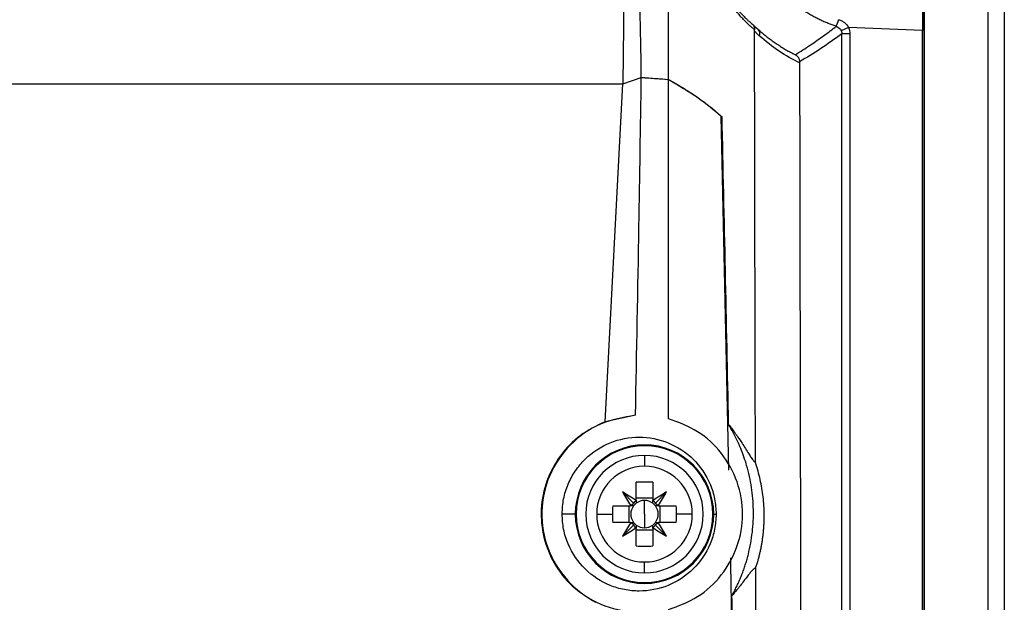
# Model space of a CAD drawing. Header units: millimetres. Extents: x 12 to 1209, y -252 to 1182.
# Tile 95 of 162: x 521 to 582, y 428 to 464. Entities that reach past the tile are written whole.
import ezdxf

# ---------------------------------------------------------------- set-up
doc = ezdxf.new("R2010")
doc.units = ezdxf.units.MM

msp = doc.modelspace()

# ---------------------------------------------------------------- linework, layer by layer
at = {"color": 7, "linetype": 'Continuous', "lineweight": 25}
for p, q in [((577.351, 651.388), (577.351, 360.15)), ((577.395, 360.15), (577.395, 651.432)), ((581.351, 291.388), (581.351, 651.388)), ((582.351, 651.388), (582.351, 291.388)), ((558.655, 460.191), (558.747, 467.393)), ((572.67, 463.689), (572.212, 463.487)), ((572.255, 349.491), (572.255, 463.286)), ((572.755, 463.286), (572.255, 463.286)), ((577.264, 463.5), (572.67, 463.689)), ((572.755, 463.286), (572.755, 349.728)), ((577.264, 349.276), (577.264, 463.5)), ((558.633, 460.183), (559.787, 460.589)), ((561.476, 439.383), (561.47, 460.464)), ((366.069, 460.183), (558.633, 460.183)), ((366.069, 460.183), (558.633, 460.183)), ((557.532, 439.192), (558.633, 460.183)), ((565.236, 436.182), (564.758, 458.177)), ((559.43, 439.593), (557.532, 439.192)), ((559.987, 437.102), (559.987, 436.426)), ((559.472, 434.32), (559.472, 435.43)), ((560.502, 435.43), (560.502, 434.32)), ((559.323, 434.117), (558.611, 434.828)), ((560.651, 434.117), (561.363, 434.828)), ((558.01, 433.967), (559.12, 433.967)), ((559.004, 433.967), (559.004, 432.937)), ((559.31, 433.967), (559.12, 433.967)), ((560.502, 434.436), (559.472, 434.436)), ((559.472, 434.32), (559.472, 434.13)), ((559.987, 433.452), (559.987, 434.303)), ((560.502, 434.13), (560.502, 434.32)), ((560.855, 433.967), (560.664, 433.967)), ((560.855, 433.967), (561.964, 433.967)), ((560.97, 432.937), (560.97, 433.967)), ((555.685, 433.452), (554.866, 433.452)), ((555.737, 433.452), (555.685, 433.452)), ((557.014, 433.452), (558, 433.452)), ((559.987, 433.452), (559.987, 432.601)), ((562.96, 433.452), (561.974, 433.452)), ((564.237, 433.452), (564.289, 433.452)), ((564.289, 433.452), (564.438, 433.452)), ((559.12, 432.937), (558.01, 432.937)), ((559.323, 432.788), (558.611, 432.077)), ((559.12, 432.937), (559.31, 432.937)), ((559.472, 432.775), (559.472, 432.585)), ((560.502, 432.585), (560.502, 432.775)), ((560.651, 432.788), (561.363, 432.077)), ((560.664, 432.937), (560.855, 432.937)), ((561.964, 432.937), (560.855, 432.937)), ((559.472, 431.475), (559.472, 432.585)), ((559.472, 432.469), (560.502, 432.469)), ((560.502, 432.585), (560.502, 431.475)), ((559.987, 429.802), (559.987, 430.479))]:
    msp.add_line(p, q, dxfattribs=at)
for centre, radius, start, end in [((569.076, 465.029), 3.099, 335.88307, 343.96962), ((569.07, 465.03), 3.108, 335.92039, 343.9853), ((566.777, 463.315), 0.374, 337.85271, 42.03496), ((559.987, 433.452), 4.302, 0, 180), ((559.987, 433.452), 4.25, 0, 180), ((559.987, 433.452), 3.65, 90, 270), ((559.987, 433.452), 3.65, 270, 90), ((559.987, 433.452), 2.973, 90, 180), ((559.987, 433.452), 2.973, 0, 90), ((559.987, 421.691), 13.748, 87.85322, 92.14678), ((545.799, 413.26), 25.087, 57.03167, 59.28891), ((580.179, 447.64), 25.087, 210.71109, 212.96833), ((574.175, 413.26), 25.087, 120.71109, 122.96833), ((539.795, 447.64), 25.087, 327.03167, 329.28891), ((571.736, 433.453), 13.736, 177.85253, 180.0012), ((559.987, 433.452), 1.009, 147.88685, 149.30413), ((559.987, 433.452), 0.851, 142.7589, 217.2411), ((559.987, 433.452), 0.851, 127.2411, 142.7589), ((559.987, 433.452), 1.009, 120.69587, 122.11315), ((559.987, 433.452), 0.851, 90, 127.2411), ((559.987, 433.452), 0.851, 52.7589, 90), ((559.987, 433.452), 1.009, 57.88685, 59.30413), ((559.987, 433.452), 0.851, 37.2411, 52.7589), ((559.987, 433.452), 0.851, 322.7589, 37.2411), ((559.987, 433.452), 1.009, 30.69587, 32.11315), ((548.238, 433.453), 13.736, 359.9988, 2.14747), ((559.987, 433.452), 4.302, 180, 0), ((559.987, 433.452), 4.25, 180, 0), ((559.987, 433.452), 2.973, 180, 270), ((571.736, 433.452), 13.736, 179.9988, 182.14747), ((559.987, 433.452), 2.973, 270, 0), ((548.238, 433.452), 13.736, 357.85253, 0.0012), ((580.179, 419.265), 25.087, 147.03167, 149.28891), ((559.987, 433.452), 1.009, 210.69587, 212.11315), ((559.987, 433.452), 0.851, 217.2411, 232.7589), ((559.987, 433.452), 0.851, 232.7589, 270), ((559.987, 433.452), 0.851, 270, 307.2411), ((559.987, 433.452), 0.851, 307.2411, 322.7589), ((559.987, 433.452), 1.009, 327.88685, 329.30413), ((539.795, 419.265), 25.087, 30.71109, 32.96833), ((545.799, 453.645), 25.087, 300.71109, 302.96833), ((559.987, 433.452), 1.009, 237.88685, 239.30413), ((559.987, 433.452), 1.009, 300.69587, 302.11315), ((574.175, 453.645), 25.087, 237.03167, 239.28891), ((559.987, 445.214), 13.748, 267.85322, 272.14678)]:
    msp.add_arc(centre, radius, start, end, dxfattribs=at)
for points, knots in [([(561.47, 460.464), (561.469, 461.721), (561.469, 465.195), (561.467, 471.844), (561.465, 481.37), (561.463, 493.774), (561.46, 509.055), (561.457, 524.371), (561.454, 538.557), (561.451, 550.447), (561.447, 561.713), (561.444, 572.354), (561.44, 582.371), (561.437, 588.84), (561.435, 591.971)], [0, 0, 0, 0, 0.028657, 0.079183, 0.151578, 0.245844, 0.361986, 0.500008, 0.595168, 0.685596, 0.771295, 0.852262, 0.928497, 1, 1, 1, 1]), ([(566.828, 463.554), (566.81, 463.568), (566.774, 463.595), (566.712, 463.645), (566.645, 463.701), (566.574, 463.763), (566.498, 463.832), (566.418, 463.907), (566.333, 463.988), (566.146, 464.176), (565.83, 464.517), (565.412, 465.046), (565.057, 465.564), (564.771, 466.032), (564.483, 466.566), (564.098, 467.4), (563.734, 468.437), (563.47, 469.716), (563.356, 470.777), (563.349, 471.883), (563.452, 472.945), (563.643, 473.931), (563.891, 474.79), (564.178, 475.554), (564.474, 476.199), (564.781, 476.769), (565.17, 477.4), (565.644, 478.047), (566.031, 478.489), (566.285, 478.753), (566.434, 478.9), (566.571, 479.027), (566.695, 479.136), (566.764, 479.191), (566.798, 479.219)], [0, 0, 0, 0, 0.016364, 0.03251, 0.048442, 0.064161, 0.079669, 0.09497, 0.110064, 0.124956, 0.190036, 0.249686, 0.281782, 0.312078, 0.344453, 0.374646, 0.437188, 0.468634, 0.500015, 0.531393, 0.562928, 0.593359, 0.625835, 0.655894, 0.688046, 0.718242, 0.750274, 0.809758, 0.875132, 0.898862, 0.923186, 0.948132, 0.973727, 1, 1, 1, 1]), ([(563.396, 471.388), (563.396, 471.322), (563.397, 471.19), (563.403, 470.993), (563.412, 470.796), (563.425, 470.601), (563.441, 470.406), (563.461, 470.212), (563.485, 470.02), (563.512, 469.829), (563.542, 469.639), (563.576, 469.45), (563.662, 469.016), (563.832, 468.358), (564.098, 467.598), (564.388, 466.933), (564.672, 466.382), (564.957, 465.902), (565.31, 465.373), (565.725, 464.842), (566.07, 464.467), (566.307, 464.233), (566.459, 464.093), (566.593, 463.979), (566.663, 463.926), (566.698, 463.899)], [0, 0, 0, 0, 0.011162, 0.022311, 0.033472, 0.044669, 0.055926, 0.067265, 0.078711, 0.090285, 0.10201, 0.113905, 0.125991, 0.185986, 0.251323, 0.311481, 0.37624, 0.436931, 0.501083, 0.621455, 0.750327, 0.811426, 0.873355, 0.93619, 1, 1, 1, 1]), ([(571.905, 463.763), (571.82, 463.791), (571.649, 463.848), (571.396, 463.944), (571.142, 464.05), (570.89, 464.166), (570.64, 464.292), (570.391, 464.428), (570.145, 464.574), (569.902, 464.73), (569.453, 465.043), (568.731, 465.643), (567.851, 466.645), (567.169, 467.789), (566.791, 468.735), (566.596, 469.41), (566.484, 469.917), (566.408, 470.416), (566.362, 470.906), (566.357, 471.229), (566.354, 471.388)], [0, 0, 0, 0, 0.026603, 0.053502, 0.080697, 0.108189, 0.135977, 0.164062, 0.192445, 0.221126, 0.250104, 0.355128, 0.500012, 0.645277, 0.749887, 0.802666, 0.854058, 0.904072, 0.952716, 1, 1, 1, 1]), ([(577.291, 466.412), (577.287, 466.259), (577.283, 466.074), (577.277, 465.649), (577.274, 465.409), (577.269, 464.894), (577.267, 464.618), (577.265, 464.059), (577.264, 463.776), (577.264, 463.5)], [0, 0, 0, 0, 0.25, 0.25, 0.5, 0.5, 0.75, 0.75, 1, 1, 1, 1]), ([(566.698, 463.899), (566.712, 463.884), (566.739, 463.854), (566.772, 463.801), (566.803, 463.734), (566.826, 463.652), (566.827, 463.587), (566.828, 463.554)], [0, 0, 0, 0, 0.1632799, 0.3304846, 0.500432, 0.7483855, 1, 1, 1, 1]), ([(572.058, 464.173), (572.09, 464.163), (572.155, 464.142), (572.247, 464.101), (572.334, 464.052), (572.426, 463.988), (572.518, 463.906), (572.605, 463.804), (572.648, 463.727), (572.67, 463.689)], [0, 0, 0, 0, 0.127388, 0.252658, 0.376944, 0.50141, 0.671303, 0.836286, 1, 1, 1, 1]), ([(566.827, 463.45), (566.827, 463.468), (566.827, 463.503), (566.828, 463.538), (566.828, 463.554)], [0, 0, 0, 0, 0.519107, 1, 1, 1, 1]), ([(567.055, 463.565), (567.127, 463.501), (567.275, 463.371), (567.502, 463.185), (567.739, 463.001), (567.986, 462.82), (568.242, 462.644), (568.509, 462.473), (568.784, 462.307), (569.07, 462.146), (569.264, 462.046), (569.363, 461.996)], [0, 0, 0, 0, 0.098489, 0.200117, 0.304892, 0.412822, 0.523913, 0.638171, 0.755601, 0.87621, 1, 1, 1, 1]), ([(569.363, 461.996), (569.521, 462.096), (569.83, 462.292), (570.284, 462.592), (570.718, 462.888), (571.132, 463.181), (571.527, 463.47), (571.783, 463.666), (571.908, 463.762)], [0, 0, 0, 0, 0.184658, 0.362119, 0.532384, 0.695452, 0.851324, 1, 1, 1, 1]), ([(569.363, 461.996), (569.382, 461.985), (569.418, 461.964), (569.462, 461.927), (569.497, 461.892), (569.521, 461.862), (569.538, 461.839), (569.548, 461.823), (569.57, 461.788), (569.598, 461.728), (569.622, 461.639), (569.625, 461.581), (569.626, 461.553)], [0, 0, 0, 0, 0.124659, 0.233506, 0.324868, 0.397719, 0.451516, 0.486027, 0.501176, 0.682752, 0.849524, 1, 1, 1, 1]), ([(569.626, 461.485), (569.628, 460.328), (569.632, 458.014), (569.638, 454.545), (569.644, 451.077), (569.65, 447.61), (569.656, 444.144), (569.663, 440.679), (569.67, 437.215), (569.677, 433.752), (569.684, 430.291), (569.691, 426.83), (569.699, 423.371), (569.707, 419.912), (569.715, 416.455), (569.723, 412.999), (569.731, 409.544), (569.742, 404.939), (569.756, 399.187), (569.775, 392.29), (569.793, 385.401), (569.813, 378.518), (569.833, 371.643), (569.854, 364.774), (569.875, 357.912), (569.89, 353.343), (569.898, 351.059)], [0, 0, 0, 0, 0.031249, 0.062496, 0.093743, 0.12499, 0.156236, 0.187482, 0.218728, 0.249975, 0.281223, 0.312471, 0.343721, 0.374973, 0.406226, 0.437482, 0.468739, 0.5, 0.562517, 0.625024, 0.687525, 0.750021, 0.812515, 0.875007, 0.937502, 1, 1, 1, 1]), ([(559.43, 439.593), (559.504, 443.512), (559.637, 450.51), (559.741, 457.509), (559.787, 460.589)], [0, 0, 0, 0, 0.55998, 1, 1, 1, 1]), ([(559.787, 460.589), (560.101, 460.565), (560.662, 460.524), (561.223, 460.482), (561.47, 460.464)], [0, 0, 0, 0, 0.55994, 1, 1, 1, 1]), ([(561.47, 460.464), (562.108, 460.092), (563.384, 459.348), (564.3, 458.568), (564.758, 458.177)], [0, 0, 0, 0, 0.500032, 1, 1, 1, 1]), ([(561.47, 460.464), (561.605, 460.388), (561.874, 460.238), (562.259, 460.009), (562.63, 459.78), (562.986, 459.549), (563.327, 459.317), (563.653, 459.083), (563.964, 458.848), (564.26, 458.611), (564.542, 458.374), (564.717, 458.214), (564.805, 458.134)], [0, 0, 0, 0, 0.100284, 0.200393, 0.300442, 0.400441, 0.500401, 0.600334, 0.70025, 0.800159, 0.900072, 1, 1, 1, 1]), ([(559.43, 439.593), (558.684, 439.464), (557.194, 439.207), (555.286, 437.847), (553.961, 435.916), (553.451, 433.594), (553.854, 431.25), (555.094, 429.258), (556.946, 427.814), (558.427, 427.495), (559.167, 427.336)], [0, 0, 0, 0, 0.125064, 0.25003, 0.374951, 0.499866, 0.624798, 0.7498, 0.874887, 1, 1, 1, 1]), ([(557.532, 439.192), (557, 438.933), (555.935, 438.414), (554.689, 437.112), (553.842, 435.538), (553.488, 433.778), (553.653, 431.992), (554.329, 430.337), (555.433, 428.911), (556.44, 428.286), (556.944, 427.974)], [0, 0, 0, 0, 0.12479, 0.249687, 0.374834, 0.499942, 0.625029, 0.750096, 0.87511, 1, 1, 1, 1]), ([(561.48, 427.523), (562.103, 427.753), (563.347, 428.213), (564.842, 429.61), (565.844, 431.398), (566.197, 433.446), (565.848, 435.495), (564.848, 437.288), (563.35, 438.69), (562.101, 439.152), (561.476, 439.383)], [0, 0, 0, 0, 0.124875, 0.249685, 0.374509, 0.499394, 0.62437, 0.749428, 0.874515, 1, 1, 1, 1]), ([(565.216, 439.02), (565.278, 438.942), (565.394, 438.794), (565.548, 438.587), (565.678, 438.406), (565.85, 438.16), (566.047, 437.865), (566.272, 437.514), (566.462, 437.211), (566.604, 436.989), (566.702, 436.848), (566.771, 436.758), (566.832, 436.69), (566.866, 436.663), (566.882, 436.65)], [0, 0, 0, 0, 0.0744876, 0.1410242, 0.1995682, 0.2500824, 0.383368, 0.4994779, 0.6312868, 0.748737, 0.8144088, 0.878155, 0.9400064, 1, 1, 1, 1]), ([(565.422, 428.381), (565.471, 428.472), (565.57, 428.654), (565.709, 428.932), (565.839, 429.213), (565.961, 429.496), (566.074, 429.783), (566.179, 430.073), (566.276, 430.367), (566.363, 430.663), (566.535, 431.311), (566.721, 432.33), (566.785, 433.725), (566.668, 435.117), (566.426, 436.209), (566.171, 437.006), (565.974, 437.528), (565.75, 438.037), (565.499, 438.537), (565.311, 438.859), (565.216, 439.02)], [0, 0, 0, 0, 0.02791, 0.055724, 0.083466, 0.111159, 0.138825, 0.166489, 0.194174, 0.221903, 0.249699, 0.374808, 0.499801, 0.624829, 0.749993, 0.800031, 0.849913, 0.899778, 0.949761, 1, 1, 1, 1]), ([(554.866, 433.452), (554.885, 433.769), (554.921, 434.406), (555.212, 435.315), (555.665, 436.156), (556.473, 437.125), (557.811, 438), (559.659, 438.355), (561.503, 437.993), (563.092, 436.956), (563.995, 435.624), (564.383, 434.407), (564.42, 433.769), (564.438, 433.452)], [0, 0, 0, 0, 0.062273, 0.125413, 0.186686, 0.250928, 0.375708, 0.500444, 0.625136, 0.749774, 0.874407, 0.937728, 1, 1, 1, 1]), ([(566.897, 430.098), (566.923, 430.175), (566.974, 430.329), (567.043, 430.564), (567.107, 430.8), (567.166, 431.037), (567.218, 431.276), (567.265, 431.515), (567.305, 431.756), (567.34, 431.997), (567.37, 432.239), (567.393, 432.481), (567.411, 432.723), (567.422, 432.966), (567.428, 433.208), (567.429, 433.55), (567.412, 433.991), (567.363, 434.53), (567.286, 435.068), (567.18, 435.603), (567.047, 436.135), (566.938, 436.476), (566.882, 436.65)], [0, 0, 0, 0, 0.0371968, 0.0740008, 0.110449, 0.1465795, 0.1824309, 0.218042, 0.2534524, 0.2887017, 0.3238298, 0.3588769, 0.3938829, 0.4288878, 0.4639312, 0.4990528, 0.5775, 0.6575034, 0.7394345, 0.8236308, 0.9103956, 1, 1, 1, 1]), ([(559.133, 433.989), (559.166, 434.015), (559.226, 434.063), (559.293, 434.1), (559.323, 434.117)], [0, 0, 0, 0, 0.560698, 1, 1, 1, 1]), ([(559.323, 434.117), (559.344, 434.154), (559.381, 434.221), (559.43, 434.281), (559.451, 434.307)], [0, 0, 0, 0, 0.559691, 1, 1, 1, 1]), ([(560.523, 434.307), (560.55, 434.273), (560.598, 434.213), (560.635, 434.146), (560.651, 434.117)], [0, 0, 0, 0, 0.560698, 1, 1, 1, 1]), ([(560.651, 434.117), (560.689, 434.096), (560.756, 434.058), (560.815, 434.01), (560.842, 433.989)], [0, 0, 0, 0, 0.559691, 1, 1, 1, 1]), ([(564.438, 433.452), (564.42, 433.137), (564.383, 432.501), (563.997, 431.286), (563.094, 429.951), (561.503, 428.912), (559.959, 428.612), (558.73, 428.731), (557.544, 429.083), (556.211, 429.951), (555.309, 431.285), (554.922, 432.5), (554.885, 433.137), (554.866, 433.452)], [0, 0, 0, 0, 0.0620527, 0.1251867, 0.2500238, 0.3750294, 0.4999581, 0.562448, 0.6253193, 0.7500295, 0.8746743, 0.9378325, 1, 1, 1, 1]), ([(559.323, 432.788), (559.285, 432.809), (559.218, 432.847), (559.159, 432.895), (559.133, 432.916)], [0, 0, 0, 0, 0.559691, 1, 1, 1, 1]), ([(559.451, 432.598), (559.424, 432.632), (559.376, 432.691), (559.339, 432.759), (559.323, 432.788)], [0, 0, 0, 0, 0.560698, 1, 1, 1, 1]), ([(560.651, 432.788), (560.63, 432.751), (560.593, 432.684), (560.544, 432.624), (560.523, 432.598)], [0, 0, 0, 0, 0.559691, 1, 1, 1, 1]), ([(560.842, 432.916), (560.808, 432.889), (560.748, 432.842), (560.681, 432.804), (560.651, 432.788)], [0, 0, 0, 0, 0.560698, 1, 1, 1, 1]), ([(565.485, 423.145), (565.458, 424.602), (565.412, 427.13), (565.363, 429.659), (565.343, 430.73)], [0, 0, 0, 0, 0.576636, 1, 1, 1, 1]), ([(566.897, 430.098), (566.888, 430.097), (566.868, 430.095), (566.835, 430.081), (566.799, 430.059), (566.759, 430.028), (566.716, 429.989), (566.642, 429.914), (566.525, 429.776), (566.355, 429.556), (566.156, 429.291), (565.943, 429.013), (565.698, 428.705), (565.519, 428.495), (565.422, 428.381)], [0, 0, 0, 0, 0.040015, 0.080679, 0.122013, 0.16404, 0.206781, 0.250255, 0.36968, 0.49943, 0.616952, 0.749396, 0.863472, 1, 1, 1, 1]), ([(567.129, 349.153), (567.125, 350.333), (567.117, 352.681), (567.105, 356.187), (567.094, 359.66), (567.082, 363.099), (567.071, 366.504), (567.061, 369.875), (567.051, 373.212), (567.04, 376.515), (567.031, 379.784), (567.021, 383.019), (567.012, 386.22), (567.003, 389.386), (566.994, 392.518), (566.985, 395.616), (566.977, 398.679), (566.968, 401.708), (566.96, 404.702), (566.953, 407.661), (566.945, 410.586), (566.938, 413.476), (566.931, 416.331), (566.924, 419.152), (566.917, 421.938), (566.91, 424.689), (566.904, 427.405), (566.899, 429.204), (566.897, 430.098)], [0, 0, 0, 0, 0.04397, 0.087499, 0.130586, 0.173231, 0.215435, 0.257197, 0.298519, 0.339399, 0.379839, 0.419839, 0.459397, 0.498516, 0.537194, 0.575432, 0.61323, 0.650588, 0.687507, 0.723986, 0.760025, 0.795625, 0.830785, 0.865506, 0.899788, 0.933631, 0.967035, 1, 1, 1, 1]), ([(566.571, 348.738), (566.559, 349.754), (566.537, 351.778), (566.502, 354.806), (566.467, 357.813), (566.431, 360.799), (566.396, 363.763), (566.359, 366.706), (566.323, 369.628), (566.286, 372.528), (566.249, 375.407), (566.211, 378.264), (566.173, 381.099), (566.134, 383.913), (566.095, 386.705), (566.056, 389.475), (566.017, 392.224), (565.977, 394.95), (565.936, 397.654), (565.896, 400.337), (565.854, 402.997), (565.813, 405.635), (565.771, 408.251), (565.729, 410.844), (565.686, 413.416), (565.643, 415.965), (565.6, 418.491), (565.556, 420.996), (565.512, 423.477), (565.467, 425.936), (565.437, 427.569), (565.422, 428.381)], [0, 0, 0, 0, 0.038566, 0.07684, 0.114823, 0.152513, 0.189913, 0.22702, 0.263836, 0.30036, 0.336593, 0.372534, 0.408183, 0.44354, 0.478606, 0.513381, 0.547863, 0.582054, 0.615954, 0.649562, 0.682878, 0.715902, 0.748635, 0.781076, 0.813226, 0.845084, 0.87665, 0.907925, 0.938908, 0.9696, 1, 1, 1, 1])]:
    msp.add_open_spline(points, degree=3, knots=knots, dxfattribs=at)
for points in [[(559.789, 460.588), (559.591, 471.226), (559.35, 481.861), (559.066, 492.494)], [(566.698, 463.899), (566.816, 463.784), (566.935, 463.672), (567.055, 463.565)], [(572.055, 464.173), (572.056, 464.173), (572.057, 464.173), (572.058, 464.173)], [(566.882, 436.65), (566.862, 445.573), (566.844, 454.506), (566.827, 463.45)], [(567.123, 463.174), (567.023, 463.263), (566.925, 463.355), (566.827, 463.45)], [(572.255, 463.286), (571.378, 462.646), (570.502, 462.08), (569.626, 461.553)], [(571.908, 463.762), (571.907, 463.762), (571.906, 463.763), (571.905, 463.763)], [(571.908, 463.762), (572.042, 463.719), (572.155, 463.616), (572.212, 463.487)], [(572.212, 463.487), (572.24, 463.423), (572.255, 463.355), (572.255, 463.286)], [(572.67, 463.689), (572.726, 463.561), (572.755, 463.425), (572.755, 463.286)], [(569.626, 461.485), (568.759, 461.91), (567.917, 462.462), (567.123, 463.174)], [(569.626, 461.553), (569.626, 461.53), (569.626, 461.507), (569.626, 461.485)], [(559.789, 460.588), (560.349, 460.547), (560.91, 460.506), (561.47, 460.464)], [(565.216, 439.02), (565.088, 445.385), (564.952, 451.757), (564.805, 458.134)]]:
    msp.add_open_spline(points, degree=3, dxfattribs=at)

doc.saveas('drawing.dxf')
